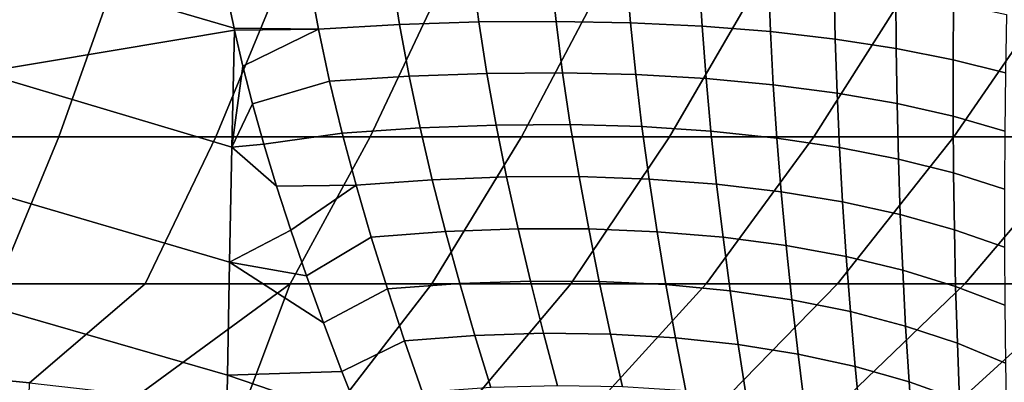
# Model space of a CAD drawing. Header units: metres. Extents: x -109 to 109, y -100 to 58.
# Tile 214 of 256: x 4.81 to 9.85, y -86.03 to -84.17. Entities that reach past the tile are written whole.
import ezdxf

# ---------------------------------------------------------------- set-up
doc = ezdxf.new("R2010")
doc.units = ezdxf.units.M
doc.layers.add('solid_21_062_100_XXX', color=7, linetype='CONTINUOUS')

msp = doc.modelspace()

# ---------------------------------------------------------------- linework, layer by layer
at = {"layer": 'solid_21_062_100_XXX'}
for points in [[(5.90583, -84.210213, -19.93014), (5.908023, -84.2202, -19.931324), (4.611516, -84.438484, -20.242266), (4.622051, -83.834534, -20.144083)], [(5.868104, -84.027687, -19.909676), (5.90583, -84.210213, -19.93014), (4.622051, -83.834534, -20.144083)], [(7.126942, -83.916031, -19.458632), (7.161111, -84.178764, -19.491062), (6.754552, -84.192192, -19.665174), (6.713474, -83.92804, -19.63434)], [(7.528529, -83.913055, -19.25691), (7.55617, -84.175705, -19.291805), (7.161111, -84.178764, -19.491062), (7.126942, -83.916031, -19.458632)], [(7.916446, -83.919128, -19.030071), (7.937971, -84.183022, -19.068287), (7.55617, -84.175705, -19.291805), (7.528529, -83.913055, -19.25691)], [(8.288966, -83.934219, -18.779127), (8.304813, -84.200691, -18.821508), (7.937971, -84.183022, -19.068287), (7.916446, -83.919128, -19.030071)], [(5.007812, -84.768936, 21.236891), (5.292468, -83.969498, 22.235577), (4.429405, -83.969498, 22.470533), (4.19126, -84.768936, 21.459772)], [(5.812612, -84.768936, 20.974726), (6.143173, -83.969498, 21.959202), (5.292468, -83.969498, 22.235577), (5.007812, -84.768936, 21.236891)], [(6.60377, -84.768936, 20.673893), (6.979535, -83.969498, 21.642056), (6.143173, -83.969498, 21.959202), (5.812612, -84.768936, 20.974726)], [(6.289968, -83.949028, -19.783249), (6.338305, -84.215919, -19.813366), (5.90583, -84.210213, -19.93014), (5.868104, -84.027687, -19.909676)], [(6.713474, -83.92804, -19.63434), (6.754552, -84.192192, -19.665174), (6.338305, -84.215919, -19.813366), (6.289968, -83.949028, -19.783249)], [(7.379432, -84.768936, 20.335098), (7.799599, -83.969498, 21.284876), (6.979535, -83.969498, 21.642056), (6.60377, -84.768936, 20.673893)], [(8.137776, -84.768936, 19.959135), (8.601452, -83.969498, 20.888498), (7.799599, -83.969498, 21.284876), (7.379432, -84.768936, 20.335098)], [(8.877023, -84.768936, 19.546888), (9.38322, -83.969498, 20.453848), (8.601452, -83.969498, 20.888498), (8.137776, -84.768936, 19.959135)], [(8.644431, -83.958275, -18.505194), (8.655062, -84.22863, -18.552565), (8.304813, -84.200691, -18.821508), (8.288966, -83.934219, -18.779127)], [(8.981256, -83.991173, -18.209492), (8.987157, -84.266708, -18.262653), (8.655062, -84.22863, -18.552565), (8.644431, -83.958275, -18.505194)], [(9.595437, -84.768936, 19.099323), (10.143079, -83.969498, 19.981939), (9.38322, -83.969498, 20.453848), (8.877023, -84.768936, 19.546888)], [(10.291334, -84.768936, 18.617493), (10.879253, -83.969498, 19.473875), (10.143079, -83.969498, 19.981939), (9.595437, -84.768936, 19.099323)], [(9.29794, -84.032768, -17.893339), (9.299621, -84.314758, -17.95307), (8.987157, -84.266708, -18.262653), (8.981256, -83.991173, -18.209492)], [(9.593075, -84.082886, -17.558142), (9.59106, -84.372574, -17.625189), (9.299621, -84.314758, -17.95307), (9.29794, -84.032768, -17.893339)], [(9.865345, -84.141289, -17.205395), (9.860177, -84.439896, -17.280472), (9.59106, -84.372574, -17.625189), (9.593075, -84.082886, -17.558142)], [(5.908023, -84.2202, -19.931324), (5.895463, -84.820358, -20.055231), (4.611516, -84.438484, -20.242266)], [(5.951241, -84.405609, -19.954527), (5.895463, -84.820358, -20.055231), (5.908023, -84.2202, -19.931324)], [(6.338305, -84.215919, -19.813366), (5.908023, -84.2202, -19.931324), (5.90583, -84.210213, -19.93014)], [(6.338305, -84.215919, -19.813366), (5.951241, -84.405609, -19.954527), (5.908023, -84.2202, -19.931324)], [(6.338305, -84.215919, -19.813366), (6.395191, -84.482727, -19.848354), (6.000664, -84.598541, -19.981253), (5.951241, -84.405609, -19.954527)], [(6.754552, -84.192192, -19.665174), (6.803351, -84.456932, -19.700949), (6.395191, -84.482727, -19.848354), (6.338305, -84.215919, -19.813366)], [(7.161111, -84.178764, -19.491062), (7.20219, -84.442619, -19.528584), (6.803351, -84.456932, -19.700949), (6.754552, -84.192192, -19.665174)], [(7.55617, -84.175705, -19.291805), (7.589934, -84.439857, -19.332024), (7.20219, -84.442619, -19.528584), (7.161111, -84.178764, -19.491062)], [(7.937971, -84.183022, -19.068287), (7.964854, -84.448654, -19.112148), (7.589934, -84.439857, -19.332024), (7.55617, -84.175705, -19.291805)], [(8.304813, -84.200691, -18.821508), (8.325281, -84.468971, -18.869934), (7.964854, -84.448654, -19.112148), (7.937971, -84.183022, -19.068287)], [(8.655062, -84.22863, -18.552565), (8.66961, -84.500717, -18.606462), (8.325281, -84.468971, -18.869934), (8.304813, -84.200691, -18.821508)], [(8.987157, -84.266708, -18.262653), (8.996306, -84.543747, -18.322903), (8.66961, -84.500717, -18.606462), (8.655062, -84.22863, -18.552565)], [(9.299621, -84.314758, -17.95307), (9.303916, -84.597878, -18.020521), (8.996306, -84.543747, -18.322903), (8.987157, -84.266708, -18.262653)], [(9.59106, -84.372574, -17.625189), (9.591068, -84.662857, -17.700665), (9.303916, -84.597878, -18.020521), (9.299621, -84.314758, -17.95307)], [(9.860177, -84.439896, -17.280472), (9.856484, -84.738403, -17.364756), (9.591068, -84.662857, -17.700665), (9.59106, -84.372574, -17.625189)], [(5.951241, -84.405609, -19.954527), (6.000664, -84.598541, -19.981253), (5.895463, -84.820358, -20.055231)], [(5.883464, -85.410965, -20.213524), (4.601573, -85.034988, -20.375952), (4.611516, -84.438484, -20.242266), (5.895463, -84.820358, -20.055231)], [(6.803351, -84.456932, -19.700949), (6.859208, -84.722221, -19.741924), (6.45982, -84.749413, -19.888447), (6.395191, -84.482727, -19.848354)], [(7.20219, -84.442619, -19.528584), (7.249653, -84.707542, -19.571465), (6.859208, -84.722221, -19.741924), (6.803351, -84.456932, -19.700949)], [(7.589934, -84.439857, -19.332024), (7.629418, -84.705437, -19.377832), (7.249653, -84.707542, -19.571465), (7.20219, -84.442619, -19.528584)], [(7.964854, -84.448654, -19.112148), (7.99681, -84.715927, -19.161888), (7.629418, -84.705437, -19.377832), (7.589934, -84.439857, -19.332024)], [(8.325281, -84.468971, -18.869934), (8.350194, -84.738953, -18.924591), (7.99681, -84.715927, -19.161888), (7.964854, -84.448654, -19.112148)], [(8.66961, -84.500717, -18.606462), (8.687994, -84.774422, -18.667002), (8.350194, -84.738953, -18.924591), (8.325281, -84.468971, -18.869934)], [(6.395191, -84.482727, -19.848354), (6.45982, -84.749413, -19.888447), (6.058401, -84.805267, -20.01289), (6.000664, -84.598541, -19.981253)], [(8.996306, -84.543747, -18.322903), (9.008708, -84.822166, -18.390266), (8.687994, -84.774422, -18.667002), (8.66961, -84.500717, -18.606462)], [(9.303916, -84.597878, -18.020521), (9.310905, -84.881981, -18.095619), (9.008708, -84.822166, -18.390266), (8.996306, -84.543747, -18.322903)], [(6.000664, -84.598541, -19.981253), (6.058401, -84.805267, -20.01289), (5.895463, -84.820358, -20.055231)], [(9.591068, -84.662857, -17.700665), (9.593242, -84.953598, -17.784369), (9.310905, -84.881981, -18.095619), (9.303916, -84.597878, -18.020521)], [(9.856484, -84.738403, -17.364756), (9.854458, -85.036697, -17.457903), (9.593242, -84.953598, -17.784369), (9.591068, -84.662857, -17.700665)], [(6.859208, -84.722221, -19.741924), (6.921458, -84.987991, -19.788366), (6.531398, -85.015953, -19.933882), (6.45982, -84.749413, -19.888447)], [(7.249653, -84.707542, -19.571465), (7.302956, -84.973434, -19.619989), (6.921458, -84.987991, -19.788366), (6.859208, -84.722221, -19.741924)], [(7.629418, -84.705437, -19.377832), (7.674194, -84.972343, -19.429502), (7.302956, -84.973434, -19.619989), (7.249653, -84.707542, -19.571465)], [(7.99681, -84.715927, -19.161888), (8.033517, -84.984718, -19.217754), (7.674194, -84.972343, -19.429502), (7.629418, -84.705437, -19.377832)], [(8.350194, -84.738953, -18.924591), (8.379325, -85.010513, -18.985689), (8.033517, -84.984718, -19.217754), (7.99681, -84.715927, -19.161888)], [(5.007812, -84.768936, 21.236891), (4.19126, -84.768936, 21.459772), (3.930369, -85.521469, 20.419111), (4.696131, -85.521469, 20.210295)], [(5.812612, -84.768936, 20.974726), (5.007812, -84.768936, 21.236891), (4.696131, -85.521469, 20.210295), (5.450892, -85.521469, 19.96467)], [(6.60377, -84.768936, 20.673893), (5.812612, -84.768936, 20.974726), (5.450892, -85.521469, 19.96467), (6.192886, -85.521469, 19.682816)], [(6.45982, -84.749413, -19.888447), (6.531398, -85.015953, -19.933882), (6.123743, -85.021454, -20.049393), (6.058401, -84.805267, -20.01289)], [(7.379432, -84.768936, 20.335098), (6.60377, -84.768936, 20.673893), (6.192886, -85.521469, 19.682816), (6.920372, -85.521469, 19.365389)], [(8.137776, -84.768936, 19.959135), (7.379432, -84.768936, 20.335098), (6.920372, -85.521469, 19.365389), (7.631648, -85.521469, 19.013136)], [(8.877023, -84.768936, 19.546888), (8.137776, -84.768936, 19.959135), (7.631648, -85.521469, 19.013136), (8.325047, -85.521469, 18.626881)], [(9.595437, -84.768936, 19.099323), (8.877023, -84.768936, 19.546888), (8.325047, -85.521469, 18.626881), (8.998945, -85.521469, 18.207527)], [(8.687994, -84.774422, -18.667002), (8.710079, -85.049606, -18.734339), (8.379325, -85.010513, -18.985689), (8.350194, -84.738953, -18.924591)], [(9.008708, -84.822166, -18.390266), (9.024304, -85.101822, -18.464823), (8.710079, -85.049606, -18.734339), (8.687994, -84.774422, -18.667002)], [(10.291334, -84.768936, 18.617493), (9.595437, -84.768936, 19.099323), (8.998945, -85.521469, 18.207527), (9.651764, -85.521469, 17.756058)], [(10.963079, -84.768936, 18.102526), (10.291334, -84.768936, 18.617493), (9.651764, -85.521469, 17.756058), (10.281974, -85.521469, 17.273531)], [(6.123743, -85.021454, -20.049393), (6.196507, -85.246536, -20.091301), (5.883464, -85.410965, -20.213524), (5.895463, -84.820358, -20.055231)], [(6.058401, -84.805267, -20.01289), (6.123743, -85.021454, -20.049393), (5.895463, -84.820358, -20.055231)], [(9.310905, -84.881981, -18.095619), (9.320602, -85.166931, -18.178341), (9.024304, -85.101822, -18.464823), (9.008708, -84.822166, -18.390266)], [(9.593242, -84.953598, -17.784369), (9.597653, -85.244644, -17.876171), (9.320602, -85.166931, -18.178341), (9.310905, -84.881981, -18.095619)], [(7.302956, -84.973434, -19.619989), (7.361551, -85.240204, -19.674437), (6.989444, -85.254181, -19.840546), (6.921458, -84.987991, -19.788366)], [(7.674194, -84.972343, -19.429502), (7.723816, -85.24044, -19.487314), (7.361551, -85.240204, -19.674437), (7.302956, -84.973434, -19.619989)], [(8.033517, -84.984718, -19.217754), (8.074626, -85.254883, -19.280012), (7.723816, -85.24044, -19.487314), (7.674194, -84.972343, -19.429502)], [(9.854458, -85.036697, -17.457903), (9.854223, -85.334618, -17.559658), (9.597653, -85.244644, -17.876171), (9.593242, -84.953598, -17.784369)], [(6.531398, -85.015953, -19.933882), (6.196507, -85.246536, -20.091301), (6.123743, -85.021454, -20.049393)], [(6.531398, -85.015953, -19.933882), (6.609153, -85.282318, -19.9849), (6.277049, -85.480682, -20.139225), (6.196507, -85.246536, -20.091301)], [(6.921458, -84.987991, -19.788366), (6.989444, -85.254181, -19.840546), (6.609153, -85.282318, -19.9849), (6.531398, -85.015953, -19.933882)], [(8.379325, -85.010513, -18.985689), (8.412417, -85.283478, -19.053452), (8.074626, -85.254883, -19.280012), (8.033517, -84.984718, -19.217754)], [(8.710079, -85.049606, -18.734339), (8.735688, -85.326096, -18.808643), (8.412417, -85.283478, -19.053452), (8.379325, -85.010513, -18.985689)], [(5.872342, -85.990517, -20.405466), (4.592206, -85.621964, -20.544538), (4.601573, -85.034988, -20.375952), (5.883464, -85.410965, -20.213524)], [(9.024304, -85.101822, -18.464823), (9.042996, -85.382538, -18.546677), (8.735688, -85.326096, -18.808643), (8.710079, -85.049606, -18.734339)], [(9.320602, -85.166931, -18.178341), (9.332973, -85.45256, -18.268719), (9.042996, -85.382538, -18.546677), (9.024304, -85.101822, -18.464823)], [(9.597653, -85.244644, -17.876171), (9.604328, -85.535851, -17.976009), (9.332973, -85.45256, -18.268719), (9.320602, -85.166931, -18.178341)], [(6.196507, -85.246536, -20.091301), (6.277049, -85.480682, -20.139225), (5.883464, -85.410965, -20.213524)], [(6.609153, -85.282318, -19.9849), (6.692351, -85.54847, -20.041742), (6.364955, -85.723045, -20.19371), (6.277049, -85.480682, -20.139225)], [(6.989444, -85.254181, -19.840546), (7.062532, -85.520714, -19.898731), (6.692351, -85.54847, -20.041742), (6.609153, -85.282318, -19.9849)], [(7.361551, -85.240204, -19.674437), (7.424899, -85.507736, -19.73509), (7.062532, -85.520714, -19.898731), (6.989444, -85.254181, -19.840546)], [(7.723816, -85.24044, -19.487314), (7.777837, -85.509583, -19.551548), (7.424899, -85.507736, -19.73509), (7.361551, -85.240204, -19.674437)], [(8.074626, -85.254883, -19.280012), (8.119776, -85.526253, -19.348923), (7.777837, -85.509583, -19.551548), (7.723816, -85.24044, -19.487314)], [(8.412417, -85.283478, -19.053452), (8.44919, -85.557671, -19.128117), (8.119776, -85.526253, -19.348923), (8.074626, -85.254883, -19.280012)], [(9.854223, -85.334618, -17.559658), (9.855853, -85.632042, -17.669849), (9.604328, -85.535851, -17.976009), (9.597653, -85.244644, -17.876171)], [(8.735688, -85.326096, -18.808643), (8.764614, -85.603691, -18.890112), (8.44919, -85.557671, -19.128117), (8.412417, -85.283478, -19.053452)], [(9.042996, -85.382538, -18.546677), (9.064643, -85.664124, -18.635971), (8.764614, -85.603691, -18.890112), (8.735688, -85.326096, -18.808643)], [(9.332973, -85.45256, -18.268719), (9.347939, -85.738686, -18.366825), (9.064643, -85.664124, -18.635971), (9.042996, -85.382538, -18.546677)], [(6.364955, -85.723045, -20.19371), (6.45906, -85.971062, -20.254833), (5.872342, -85.990517, -20.405466), (5.883464, -85.410965, -20.213524)], [(6.277049, -85.480682, -20.139225), (6.364955, -85.723045, -20.19371), (5.883464, -85.410965, -20.213524)], [(9.604328, -85.535851, -17.976009), (9.613243, -85.827042, -18.08387), (9.347939, -85.738686, -18.366825), (9.332973, -85.45256, -18.268719)], [(5.450892, -85.521469, 19.96467), (4.696131, -85.521469, 20.210295), (4.28474, -85.97319, 19.604734), (4.85765, -86.029671, 19.335516)], [(6.192886, -85.521469, 19.682816), (5.450892, -85.521469, 19.96467), (4.85765, -86.029671, 19.335516), (5.414578, -86.093079, 19.032551)], [(6.192886, -85.521469, 19.682816), (5.414578, -86.093079, 19.032551), (5.952624, -86.163048, 18.697327)], [(6.920372, -85.521469, 19.365389), (6.192886, -85.521469, 19.682816), (5.952624, -86.163048, 18.697327), (6.37824, -86.22509, 18.399326)], [(7.631648, -85.521469, 19.013136), (6.920372, -85.521469, 19.365389), (6.37824, -86.22509, 18.399326), (7.040297, -86.225609, 18.075098)], [(7.062532, -85.520714, -19.898731), (7.140119, -85.787498, -19.963194), (6.780302, -85.814369, -20.104658), (6.692351, -85.54847, -20.041742)], [(8.325047, -85.521469, 18.626881), (7.631648, -85.521469, 19.013136), (7.040297, -86.225609, 18.075098), (7.686084, -86.225609, 17.720249)], [(7.424899, -85.507736, -19.73509), (7.492479, -85.775894, -19.802229), (7.140119, -85.787498, -19.963194), (7.062532, -85.520714, -19.898731)], [(7.777837, -85.509583, -19.551548), (7.835816, -85.77961, -19.622482), (7.492479, -85.775894, -19.802229), (7.424899, -85.507736, -19.73509)], [(8.998945, -85.521469, 18.207527), (8.325047, -85.521469, 18.626881), (7.686084, -86.225609, 17.720249), (8.314031, -86.225609, 17.334709)], [(8.119776, -85.526253, -19.348923), (8.168598, -85.798637, -19.424753), (7.835816, -85.77961, -19.622482), (7.777837, -85.509583, -19.551548)], [(8.44919, -85.557671, -19.128117), (8.489345, -85.832886, -19.209925), (8.168598, -85.798637, -19.424753), (8.119776, -85.526253, -19.348923)], [(9.651764, -85.521469, 17.756058), (8.998945, -85.521469, 18.207527), (8.314031, -86.225609, 17.334709), (8.92268, -86.225609, 16.919373)], [(10.281974, -85.521469, 17.273531), (9.651764, -85.521469, 17.756058), (8.92268, -86.225609, 16.919373), (9.510617, -86.225609, 16.475203)], [(10.888099, -85.521469, 16.761078), (10.281974, -85.521469, 17.273531), (9.510617, -86.225609, 16.475203), (10.07648, -86.225609, 16.003229)], [(6.692351, -85.54847, -20.041742), (6.780302, -85.814369, -20.104658), (6.45906, -85.971062, -20.254833), (6.364955, -85.723045, -20.19371)], [(8.764614, -85.603691, -18.890112), (8.796626, -85.882195, -18.978952), (8.489345, -85.832886, -19.209925), (8.44919, -85.557671, -19.128117)], [(9.855853, -85.632042, -17.669849), (9.859372, -85.92881, -17.78837), (9.613243, -85.827042, -18.08387), (9.604328, -85.535851, -17.976009)], [(5.862062, -86.557121, -20.630219), (4.583401, -86.197372, -20.747305), (4.592206, -85.621964, -20.544538), (5.872342, -85.990517, -20.405466)], [(9.064643, -85.664124, -18.635971), (9.089075, -85.946365, -18.732864), (8.796626, -85.882195, -18.978952), (8.764614, -85.603691, -18.890112)], [(9.347939, -85.738686, -18.366825), (9.365387, -86.025093, -18.472757), (9.089075, -85.946365, -18.732864), (9.064643, -85.664124, -18.635971)], [(7.140119, -85.787498, -19.963194), (7.221627, -86.054428, -20.034197), (6.872355, -86.079979, -20.173895), (6.780302, -85.814369, -20.104658)], [(7.492479, -85.775894, -19.802229), (7.563788, -86.04454, -19.876127), (7.221627, -86.054428, -20.034197), (7.140119, -85.787498, -19.963194)], [(7.835816, -85.77961, -19.622482), (7.897317, -86.050346, -19.70039), (7.563788, -86.04454, -19.876127), (7.492479, -85.775894, -19.802229)], [(8.168598, -85.798637, -19.424753), (8.220727, -86.071831, -19.507767), (7.897317, -86.050346, -19.70039), (7.835816, -85.77961, -19.622482)], [(9.613243, -85.827042, -18.08387), (9.624333, -86.118034, -18.199789), (9.365387, -86.025093, -18.472757), (9.347939, -85.738686, -18.366825)], [(6.780302, -85.814369, -20.104658), (6.872355, -86.079979, -20.173895), (6.559441, -86.224747, -20.323124), (6.45906, -85.971062, -20.254833)], [(8.489345, -85.832886, -19.209925), (8.532578, -86.108894, -19.299118), (8.220727, -86.071831, -19.507767), (8.168598, -85.798637, -19.424753)], [(8.796626, -85.882195, -18.978952), (8.831481, -86.161369, -19.075373), (8.532578, -86.108894, -19.299118), (8.489345, -85.832886, -19.209925)], [(9.859372, -85.92881, -17.78837), (9.86476, -86.22477, -17.915176), (9.624333, -86.118034, -18.199789), (9.613243, -85.827042, -18.08387)], [(9.089075, -85.946365, -18.732864), (9.116103, -86.229027, -18.837526), (8.831481, -86.161369, -19.075373), (8.796626, -85.882195, -18.978952)], [(4.289098, -86.796463, 19.603268), (4.83603, -86.848549, 19.346861), (4.85765, -86.029671, 19.335516), (4.28474, -85.97319, 19.604734)], [(6.45906, -85.971062, -20.254833), (6.559441, -86.224747, -20.323124), (5.872342, -85.990517, -20.405466)], [(9.365387, -86.025093, -18.472757), (9.38518, -86.311562, -18.586637), (9.116103, -86.229027, -18.837526), (9.089075, -85.946365, -18.732864)], [(6.559441, -86.224747, -20.323124), (6.663249, -86.479301, -20.397921), (5.862062, -86.557121, -20.630219), (5.872342, -85.990517, -20.405466)], [(9.624333, -86.118034, -18.199789), (9.637509, -86.408607, -18.323826), (9.38518, -86.311562, -18.586637), (9.365387, -86.025093, -18.472757)]]:
    msp.add_3dface(points, dxfattribs=at)

doc.saveas('drawing.dxf')
